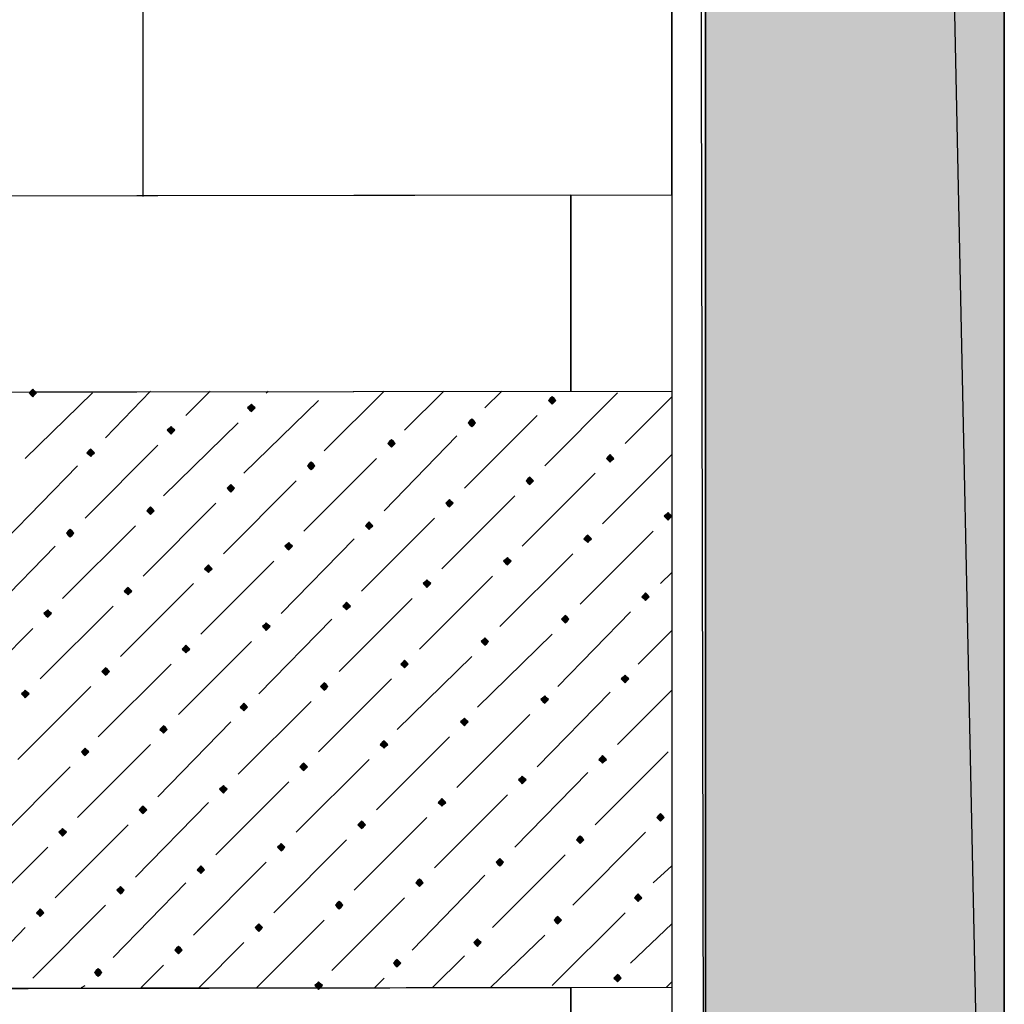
# Model space of a CAD drawing. Header units: millimetres. Extents: x 13115352 to 26511604, y 2875787 to 5794155.
# Tile 19 of 115: x 13127822 to 13128579, y 2881103 to 2881859. Entities that reach past the tile are written whole.
import ezdxf

# ---------------------------------------------------------------- set-up
doc = ezdxf.new("R2010")
doc.units = ezdxf.units.MM
doc.layers.get('0').update_dxf_attribs({"lineweight": 0})

msp = doc.modelspace()

# ---------------------------------------------------------------- hatches: boundary and pattern name
at = {"true_color": 0xdcdcdc}
h = msp.add_hatch(color=254, dxfattribs=at)
h.paths.add_polyline_path([(13128578.58, 2891003.59), (13128348.97, 2891003.59), (13128578.58, 2880036.55)])
h.paths.add_polyline_path([(13128348.97, 2891003.59), (13128578.58, 2880036.55), (13128348.97, 2880036.55)])
at = {"true_color": 0xebb998}
for points in [[(13127832.33, 2881574.98), (13127830.9, 2881573.54), (13127829.46, 2881572.11), (13127830.9, 2881570.67), (13127832.33, 2881569.24), (13127833.77, 2881570.67), (13127835.2, 2881572.11), (13127833.77, 2881573.54)], [(13128000.24, 2881563.5), (13127998.8, 2881562.06), (13127997.37, 2881560.63), (13127998.8, 2881559.19), (13128000.24, 2881557.76), (13128001.67, 2881559.19), (13128003.11, 2881560.63), (13128001.67, 2881562.06)], [(13128231.29, 2881569.24), (13128229.85, 2881567.8), (13128228.42, 2881566.37), (13128229.85, 2881564.93), (13128231.29, 2881563.5), (13128232.72, 2881564.93), (13128234.16, 2881566.37), (13128232.72, 2881567.8)], [(13128169.58, 2881552.02), (13128168.14, 2881550.58), (13128166.71, 2881549.15), (13128168.14, 2881547.71), (13128169.58, 2881546.28), (13128171.01, 2881547.71), (13128172.45, 2881549.15), (13128171.01, 2881550.58)], [(13127938.53, 2881546.28), (13127937.09, 2881544.84), (13127935.66, 2881543.41), (13127937.09, 2881541.97), (13127938.53, 2881540.54), (13127939.96, 2881541.97), (13127941.4, 2881543.41), (13127939.96, 2881544.84)], [(13128107.87, 2881536.23), (13128106.44, 2881534.8), (13128105, 2881533.36), (13128106.44, 2881531.93), (13128107.87, 2881530.49), (13128109.31, 2881531.93), (13128110.74, 2881533.36), (13128109.31, 2881534.8)], [(13127876.82, 2881529.06), (13127875.38, 2881527.62), (13127873.95, 2881526.19), (13127875.38, 2881524.75), (13127876.82, 2881523.32), (13127878.25, 2881524.75), (13127879.69, 2881526.19), (13127878.25, 2881527.62)], [(13128275.78, 2881524.75), (13128274.34, 2881523.32), (13128272.91, 2881521.88), (13128274.34, 2881520.45), (13128275.78, 2881519.01), (13128277.21, 2881520.45), (13128278.65, 2881521.88), (13128277.21, 2881523.32)], [(13128046.16, 2881519.01), (13128044.73, 2881517.57), (13128043.29, 2881516.14), (13128044.73, 2881514.7), (13128046.16, 2881513.27), (13128047.6, 2881514.7), (13128049.03, 2881516.14), (13128047.6, 2881517.57)], [(13127984.45, 2881501.79), (13127983.02, 2881500.35), (13127981.58, 2881498.92), (13127983.02, 2881497.48), (13127984.45, 2881496.05), (13127985.89, 2881497.48), (13127987.32, 2881498.92), (13127985.89, 2881500.35)], [(13128214.07, 2881507.53), (13128212.63, 2881506.09), (13128211.2, 2881504.66), (13128212.63, 2881503.22), (13128214.07, 2881501.79), (13128215.5, 2881503.22), (13128216.94, 2881504.66), (13128215.5, 2881506.09)], [(13128152.36, 2881490.31), (13128150.92, 2881488.87), (13128149.49, 2881487.44), (13128150.92, 2881486), (13128152.36, 2881484.57), (13128153.79, 2881486), (13128155.23, 2881487.44), (13128153.79, 2881488.87)], [(13127922.74, 2881484.57), (13127921.31, 2881483.13), (13127919.87, 2881481.7), (13127921.31, 2881480.26), (13127922.74, 2881478.83), (13127924.18, 2881480.26), (13127925.61, 2881481.7), (13127924.18, 2881483.13)], [(13128320.27, 2881480.26), (13128318.83, 2881478.83), (13128317.39, 2881477.39), (13128318.83, 2881475.96), (13128320.27, 2881474.52), (13128321.7, 2881475.96), (13128323.14, 2881477.39), (13128321.7, 2881478.83)], [(13128090.65, 2881473.09), (13128089.21, 2881471.65), (13128087.78, 2881470.22), (13128089.21, 2881468.78), (13128090.65, 2881467.35), (13128092.08, 2881468.78), (13128093.52, 2881470.22), (13128092.08, 2881471.65)], [(13127861.03, 2881467.35), (13127859.6, 2881465.91), (13127858.16, 2881464.48), (13127859.6, 2881463.04), (13127861.03, 2881461.61), (13127862.47, 2881463.04), (13127863.9, 2881464.48), (13127862.47, 2881465.91)], [(13128028.94, 2881457.3), (13128027.5, 2881455.87), (13128026.07, 2881454.43), (13128027.5, 2881453), (13128028.94, 2881451.56), (13128030.37, 2881453), (13128031.81, 2881454.43), (13128030.37, 2881455.87)], [(13128258.56, 2881463.04), (13128257.12, 2881461.61), (13128255.69, 2881460.17), (13128257.12, 2881458.74), (13128258.56, 2881457.3), (13128259.99, 2881458.74), (13128261.43, 2881460.17), (13128259.99, 2881461.61)], [(13128196.85, 2881445.82), (13128195.41, 2881444.38), (13128193.98, 2881442.95), (13128195.41, 2881441.51), (13128196.85, 2881440.08), (13128198.28, 2881441.51), (13128199.72, 2881442.95), (13128198.28, 2881444.38)], [(13127967.23, 2881440.08), (13127965.8, 2881438.64), (13127964.36, 2881437.21), (13127965.8, 2881435.77), (13127967.23, 2881434.34), (13127968.67, 2881435.77), (13127970.1, 2881437.21), (13127968.67, 2881438.64)], [(13128135.14, 2881428.6), (13128133.7, 2881427.16), (13128132.27, 2881425.73), (13128133.7, 2881424.29), (13128135.14, 2881422.86), (13128136.57, 2881424.29), (13128138.01, 2881425.73), (13128136.57, 2881427.16)], [(13127905.52, 2881422.86), (13127904.09, 2881421.42), (13127902.65, 2881419.99), (13127904.09, 2881418.55), (13127905.52, 2881417.12), (13127906.96, 2881418.55), (13127908.39, 2881419.99), (13127906.96, 2881421.42)], [(13128303.04, 2881418.55), (13128301.61, 2881417.12), (13128300.17, 2881415.68), (13128301.61, 2881414.25), (13128303.04, 2881412.81), (13128304.48, 2881414.25), (13128305.91, 2881415.68), (13128304.48, 2881417.12)], [(13128073.43, 2881411.38), (13128071.99, 2881409.94), (13128070.56, 2881408.51), (13128071.99, 2881407.07), (13128073.43, 2881405.64), (13128074.86, 2881407.07), (13128076.3, 2881408.51), (13128074.86, 2881409.94)], [(13127843.81, 2881405.64), (13127842.38, 2881404.2), (13127840.94, 2881402.77), (13127842.38, 2881401.33), (13127843.81, 2881399.9), (13127845.25, 2881401.33), (13127846.68, 2881402.77), (13127845.25, 2881404.2)], [(13128241.33, 2881401.33), (13128239.9, 2881399.9), (13128238.46, 2881398.46), (13128239.9, 2881397.03), (13128241.33, 2881395.59), (13128242.77, 2881397.03), (13128244.2, 2881398.46), (13128242.77, 2881399.9)], [(13128011.72, 2881395.59), (13128010.28, 2881394.16), (13128008.85, 2881392.72), (13128010.28, 2881391.29), (13128011.72, 2881389.85), (13128013.15, 2881391.29), (13128014.59, 2881392.72), (13128013.15, 2881394.16)], [(13128179.63, 2881384.11), (13128178.19, 2881382.68), (13128176.76, 2881381.24), (13128178.19, 2881379.81), (13128179.63, 2881378.37), (13128181.06, 2881379.81), (13128182.5, 2881381.24), (13128181.06, 2881382.68)], [(13127950.01, 2881378.37), (13127948.57, 2881376.94), (13127947.14, 2881375.5), (13127948.57, 2881374.06), (13127950.01, 2881372.63), (13127951.44, 2881374.06), (13127952.88, 2881375.5), (13127951.44, 2881376.94)], [(13128117.92, 2881366.89), (13128116.48, 2881365.45), (13128115.05, 2881364.02), (13128116.48, 2881362.58), (13128117.92, 2881361.15), (13128119.35, 2881362.58), (13128120.79, 2881364.02), (13128119.35, 2881365.45)], [(13127888.3, 2881361.15), (13127886.86, 2881359.71), (13127885.43, 2881358.28), (13127886.86, 2881356.84), (13127888.3, 2881355.41), (13127889.74, 2881356.84), (13127891.17, 2881358.28), (13127889.74, 2881359.71)], [(13128287.26, 2881355.41), (13128285.82, 2881353.97), (13128284.39, 2881352.54), (13128285.82, 2881351.1), (13128287.26, 2881349.67), (13128288.69, 2881351.1), (13128290.13, 2881352.54), (13128288.69, 2881353.97)], [(13127826.59, 2881343.93), (13127825.16, 2881342.49), (13127823.72, 2881341.06), (13127825.16, 2881339.62), (13127826.59, 2881338.19), (13127828.03, 2881339.62), (13127829.46, 2881341.06), (13127828.03, 2881342.49)], [(13128056.21, 2881349.67), (13128054.77, 2881348.23), (13128053.34, 2881346.8), (13128054.77, 2881345.36), (13128056.21, 2881343.93), (13128057.64, 2881345.36), (13128059.08, 2881346.8), (13128057.64, 2881348.23)], [(13128225.55, 2881339.62), (13128224.11, 2881338.19), (13128222.68, 2881336.75), (13128224.11, 2881335.32), (13128225.55, 2881333.88), (13128226.98, 2881335.32), (13128228.42, 2881336.75), (13128226.98, 2881338.19)], [(13127994.5, 2881333.88), (13127993.06, 2881332.45), (13127991.63, 2881331.01), (13127993.06, 2881329.58), (13127994.5, 2881328.14), (13127995.93, 2881329.58), (13127997.37, 2881331.01), (13127995.93, 2881332.45)], [(13128163.84, 2881322.4), (13128162.4, 2881320.97), (13128160.97, 2881319.53), (13128162.4, 2881318.1), (13128163.84, 2881316.66), (13128165.27, 2881318.1), (13128166.71, 2881319.53), (13128165.27, 2881320.97)], [(13127932.79, 2881316.66), (13127931.35, 2881315.23), (13127929.92, 2881313.79), (13127931.35, 2881312.36), (13127932.79, 2881310.92), (13127934.22, 2881312.36), (13127935.66, 2881313.79), (13127934.22, 2881315.23)], [(13128102.13, 2881305.18), (13128100.69, 2881303.75), (13128099.26, 2881302.31), (13128100.69, 2881300.87), (13128102.13, 2881299.44), (13128103.56, 2881300.87), (13128105, 2881302.31), (13128103.56, 2881303.75)], [(13127872.51, 2881299.44), (13127871.08, 2881298), (13127869.64, 2881296.57), (13127871.08, 2881295.13), (13127872.51, 2881293.7), (13127873.95, 2881295.13), (13127875.38, 2881296.57), (13127873.95, 2881298)], [(13128270.04, 2881293.7), (13128268.6, 2881292.26), (13128267.17, 2881290.83), (13128268.6, 2881289.39), (13128270.04, 2881287.96), (13128271.47, 2881289.39), (13128272.91, 2881290.83), (13128271.47, 2881292.26)], [(13128040.42, 2881287.96), (13128038.99, 2881286.52), (13128037.55, 2881285.09), (13128038.99, 2881283.65), (13128040.42, 2881282.22), (13128041.86, 2881283.65), (13128043.29, 2881285.09), (13128041.86, 2881286.52)], [(13128208.33, 2881277.91), (13128206.89, 2881276.48), (13128205.46, 2881275.04), (13128206.89, 2881273.61), (13128208.33, 2881272.17), (13128209.76, 2881273.61), (13128211.2, 2881275.04), (13128209.76, 2881276.48)], [(13127978.71, 2881270.74), (13127977.28, 2881269.3), (13127975.84, 2881267.87), (13127977.28, 2881266.43), (13127978.71, 2881265), (13127980.15, 2881266.43), (13127981.58, 2881267.87), (13127980.15, 2881269.3)], [(13128146.62, 2881260.69), (13128145.18, 2881259.26), (13128143.75, 2881257.82), (13128145.18, 2881256.39), (13128146.62, 2881254.95), (13128148.05, 2881256.39), (13128149.49, 2881257.82), (13128148.05, 2881259.26)], [(13127917, 2881254.95), (13127915.57, 2881253.52), (13127914.13, 2881252.08), (13127915.57, 2881250.65), (13127917, 2881249.21), (13127918.44, 2881250.65), (13127919.87, 2881252.08), (13127918.44, 2881253.52)], [(13128314.52, 2881249.21), (13128313.09, 2881247.78), (13128311.65, 2881246.34), (13128313.09, 2881244.91), (13128314.52, 2881243.47), (13128315.96, 2881244.91), (13128317.39, 2881246.34), (13128315.96, 2881247.78)], [(13127855.29, 2881237.73), (13127853.86, 2881236.3), (13127852.42, 2881234.86), (13127853.86, 2881233.43), (13127855.29, 2881231.99), (13127856.73, 2881233.43), (13127858.16, 2881234.86), (13127856.73, 2881236.3)], [(13128084.91, 2881243.47), (13128083.47, 2881242.04), (13128082.04, 2881240.6), (13128083.47, 2881239.17), (13128084.91, 2881237.73), (13128086.34, 2881239.17), (13128087.78, 2881240.6), (13128086.34, 2881242.04)], [(13128252.82, 2881231.99), (13128251.38, 2881230.55), (13128249.95, 2881229.12), (13128251.38, 2881227.68), (13128252.82, 2881226.25), (13128254.25, 2881227.68), (13128255.69, 2881229.12), (13128254.25, 2881230.55)], [(13128023.2, 2881226.25), (13128021.76, 2881224.81), (13128020.33, 2881223.38), (13128021.76, 2881221.94), (13128023.2, 2881220.51), (13128024.63, 2881221.94), (13128026.07, 2881223.38), (13128024.63, 2881224.81)], [(13128191.11, 2881214.77), (13128189.67, 2881213.33), (13128188.24, 2881211.9), (13128189.67, 2881210.46), (13128191.11, 2881209.03), (13128192.54, 2881210.46), (13128193.98, 2881211.9), (13128192.54, 2881213.33)], [(13127961.49, 2881209.03), (13127960.05, 2881207.59), (13127958.62, 2881206.16), (13127960.05, 2881204.72), (13127961.49, 2881203.29), (13127962.93, 2881204.72), (13127964.36, 2881206.16), (13127962.93, 2881207.59)], [(13127899.78, 2881193.24), (13127898.35, 2881191.81), (13127896.91, 2881190.37), (13127898.35, 2881188.94), (13127899.78, 2881187.5), (13127901.22, 2881188.94), (13127902.65, 2881190.37), (13127901.22, 2881191.81)], [(13128129.4, 2881198.98), (13128127.96, 2881197.55), (13128126.53, 2881196.11), (13128127.96, 2881194.68), (13128129.4, 2881193.24), (13128130.83, 2881194.68), (13128132.27, 2881196.11), (13128130.83, 2881197.55)], [(13128297.3, 2881187.5), (13128295.87, 2881186.07), (13128294.43, 2881184.63), (13128295.87, 2881183.2), (13128297.3, 2881181.76), (13128298.74, 2881183.2), (13128300.17, 2881184.63), (13128298.74, 2881186.07)], [(13128067.69, 2881181.76), (13128066.25, 2881180.33), (13128064.82, 2881178.89), (13128066.25, 2881177.46), (13128067.69, 2881176.02), (13128069.12, 2881177.46), (13128070.56, 2881178.89), (13128069.12, 2881180.33)], [(13127838.07, 2881176.02), (13127836.64, 2881174.59), (13127835.2, 2881173.15), (13127836.64, 2881171.72), (13127838.07, 2881170.28), (13127839.51, 2881171.72), (13127840.94, 2881173.15), (13127839.51, 2881174.59)], [(13128235.59, 2881170.28), (13128234.16, 2881168.85), (13128232.72, 2881167.41), (13128234.16, 2881165.98), (13128235.59, 2881164.54), (13128237.03, 2881165.98), (13128238.46, 2881167.41), (13128237.03, 2881168.85)], [(13128005.98, 2881164.54), (13128004.54, 2881163.11), (13128003.11, 2881161.67), (13128004.54, 2881160.24), (13128005.98, 2881158.8), (13128007.41, 2881160.24), (13128008.85, 2881161.67), (13128007.41, 2881163.11)], [(13127944.27, 2881147.32), (13127942.83, 2881145.88), (13127941.4, 2881144.45), (13127942.83, 2881143.01), (13127944.27, 2881141.58), (13127945.7, 2881143.01), (13127947.14, 2881144.45), (13127945.7, 2881145.88)], [(13128173.88, 2881153.06), (13128172.45, 2881151.62), (13128171.01, 2881150.19), (13128172.45, 2881148.75), (13128173.88, 2881147.32), (13128175.32, 2881148.75), (13128176.76, 2881150.19), (13128175.32, 2881151.62)], [(13128112.18, 2881137.27), (13128110.74, 2881135.84), (13128109.31, 2881134.4), (13128110.74, 2881132.97), (13128112.18, 2881131.53), (13128113.61, 2881132.97), (13128115.05, 2881134.4), (13128113.61, 2881135.84)], [(13127882.56, 2881130.1), (13127881.12, 2881128.66), (13127879.69, 2881127.23), (13127881.12, 2881125.79), (13127882.56, 2881124.36), (13127883.99, 2881125.79), (13127885.43, 2881127.23), (13127883.99, 2881128.66)], [(13128281.52, 2881125.79), (13128280.08, 2881124.36), (13128278.65, 2881122.92), (13128280.08, 2881121.49), (13128281.52, 2881120.05), (13128282.95, 2881121.49), (13128284.39, 2881122.92), (13128282.95, 2881124.36)], [(13128051.9, 2881120.05), (13128050.47, 2881118.62), (13128049.03, 2881117.18), (13128050.47, 2881115.75), (13128051.9, 2881114.31), (13128053.34, 2881115.75), (13128054.77, 2881117.18), (13128053.34, 2881118.62)]]:
    msp.add_hatch(color=31, dxfattribs=at).paths.add_polyline_path(points)

# ---------------------------------------------------------------- linework, layer by layer
at = {"color": 7, "linetype": 'Continuous', "lineweight": 30}
for p, q in [((13128348.97, 2891003.59), (13128348.97, 2880036.55)), ((13128578.58, 2891003.59), (13128578.58, 2880036.55))]:
    msp.add_line(p, q, dxfattribs=at)
at = {"color": 32, "linetype": 'Continuous', "lineweight": 30, "true_color": 0xb85c00}
msp.add_line((13128323.14, 2887091.5), (13128323.14, 2880535.97), dxfattribs=at)
at = {"color": 32, "linetype": 'Continuous', "lineweight": 25, "true_color": 0xdd6e00}
msp.add_line((13127917, 2881722.79), (13127917, 2882335.58), dxfattribs=at)
at = {"color": 31, "linetype": 'Continuous', "lineweight": 25, "true_color": 0xebb998}
for p, q in [((13127826.59, 2881521.88), (13127878.25, 2881572.11)), ((13127888.3, 2881537.67), (13127922.74, 2881573.54)), ((13127950.01, 2881554.89), (13127968.67, 2881573.54)), ((13128011.72, 2881572.11), (13128013.15, 2881573.54)), ((13128056.21, 2881527.62), (13128102.13, 2881573.54)), ((13128117.92, 2881543.41), (13128148.05, 2881573.54)), ((13128179.63, 2881560.63), (13128192.54, 2881573.54)), ((13128225.55, 2881516.14), (13128281.52, 2881572.11)), ((13127994.5, 2881510.4), (13128051.9, 2881566.37)), ((13128287.26, 2881533.36), (13128323.14, 2881569.24)), ((13128163.84, 2881498.92), (13128219.81, 2881554.89)), ((13127932.79, 2881493.18), (13127990.19, 2881549.15)), ((13128102.13, 2881481.7), (13128158.1, 2881539.1)), ((13127872.51, 2881475.96), (13127928.48, 2881531.93)), ((13128270.04, 2881471.65), (13128323.14, 2881524.75)), ((13128040.42, 2881465.91), (13128096.39, 2881521.88)), ((13127810.8, 2881458.74), (13127866.77, 2881516.14)), ((13128208.33, 2881454.43), (13128264.3, 2881510.4)), ((13127978.71, 2881448.69), (13128034.68, 2881504.66)), ((13127917, 2881431.47), (13127972.97, 2881487.44)), ((13128146.62, 2881437.21), (13128202.59, 2881493.18)), ((13128084.91, 2881419.99), (13128140.88, 2881475.96)), ((13127855.29, 2881414.25), (13127911.26, 2881470.22)), ((13128252.82, 2881409.94), (13128308.78, 2881465.91)), ((13128023.2, 2881402.77), (13128079.17, 2881460.17)), ((13127793.58, 2881397.03), (13127849.55, 2881454.43)), ((13127961.49, 2881386.98), (13128017.46, 2881442.95)), ((13128191.11, 2881392.72), (13128247.07, 2881448.69)), ((13128314.52, 2881425.73), (13128323.14, 2881434.34)), ((13128129.4, 2881375.5), (13128185.37, 2881431.47)), ((13127899.78, 2881369.76), (13127955.75, 2881425.73)), ((13128067.69, 2881358.28), (13128123.66, 2881414.25)), ((13127838.07, 2881352.54), (13127894.04, 2881408.51)), ((13128235.59, 2881346.8), (13128291.56, 2881404.2)), ((13128005.98, 2881341.06), (13128061.95, 2881398.46)), ((13127776.36, 2881335.32), (13127832.33, 2881391.29)), ((13128297.3, 2881364.02), (13128323.14, 2881389.85)), ((13127944.27, 2881325.27), (13128000.24, 2881381.24)), ((13128173.88, 2881331.01), (13128231.29, 2881386.98)), ((13128112.18, 2881313.79), (13128169.58, 2881369.76)), ((13127882.56, 2881308.05), (13127938.53, 2881364.02)), ((13128051.9, 2881296.57), (13128107.87, 2881352.54)), ((13127820.85, 2881290.83), (13127876.82, 2881346.8)), ((13128281.52, 2881302.31), (13128323.14, 2881343.93)), ((13128219.81, 2881285.09), (13128275.78, 2881342.49)), ((13127990.19, 2881279.35), (13128046.16, 2881335.32)), ((13128158.1, 2881269.3), (13128214.07, 2881325.27)), ((13127928.48, 2881262.13), (13127984.45, 2881319.53)), ((13128096.39, 2881252.08), (13128152.36, 2881308.05)), ((13127866.77, 2881246.34), (13127922.74, 2881302.31)), ((13128034.68, 2881234.86), (13128090.65, 2881290.83)), ((13128264.3, 2881240.6), (13128320.27, 2881296.57)), ((13127805.06, 2881229.12), (13127861.03, 2881285.09)), ((13128202.59, 2881223.38), (13128258.56, 2881280.78)), ((13127972.97, 2881217.64), (13128028.94, 2881273.61)), ((13128140.88, 2881207.59), (13128196.85, 2881263.56)), ((13127911.26, 2881200.42), (13127967.23, 2881257.82)), ((13128079.17, 2881190.37), (13128135.14, 2881246.34)), ((13127849.55, 2881184.63), (13127905.52, 2881240.6)), ((13128247.07, 2881178.89), (13128303.04, 2881234.86)), ((13127787.84, 2881167.41), (13127843.81, 2881223.38)), ((13128017.46, 2881173.15), (13128073.43, 2881229.12)), ((13128185.37, 2881161.67), (13128241.33, 2881217.64)), ((13127955.75, 2881155.93), (13128011.72, 2881211.9)), ((13128308.78, 2881196.11), (13128323.14, 2881209.03)), ((13128123.66, 2881144.45), (13128179.63, 2881201.85)), ((13127894.04, 2881138.71), (13127950.01, 2881196.11)), ((13128061.95, 2881128.66), (13128117.92, 2881184.63)), ((13127832.33, 2881122.92), (13127888.3, 2881178.89)), ((13128231.29, 2881117.18), (13128287.26, 2881173.15)), ((13127780.67, 2881114.31), (13127826.59, 2881161.67)), ((13128004.54, 2881115.75), (13128056.21, 2881167.41)), ((13128291.56, 2881134.4), (13128323.14, 2881164.54)), ((13128183.93, 2881115.75), (13128225.55, 2881155.93)), ((13127960.05, 2881115.75), (13127994.5, 2881150.19)), ((13128139.44, 2881115.75), (13128163.84, 2881140.14)), ((13127915.57, 2881115.75), (13127932.79, 2881132.97)), ((13127869.64, 2881115.75), (13127872.51, 2881117.18)), ((13128094.95, 2881115.75), (13128102.13, 2881122.92)), ((13128318.83, 2881115.75), (13128323.14, 2881120.05))]:
    msp.add_line(p, q, dxfattribs=at)
at = {"color": 254, "linetype": 'Continuous', "lineweight": 25, "true_color": 0xdcdcdc}
for points in [[(13128578.58, 2891003.59), (13128348.97, 2891003.59), (13128578.58, 2880036.55)], [(13128348.97, 2891003.59), (13128578.58, 2880036.55), (13128348.97, 2880036.55)]]:
    msp.add_lwpolyline(points, close=True, dxfattribs=at)
at = {"color": 254, "linetype": 'Continuous', "lineweight": -2, "true_color": 0xdcdcdc}
for points in [[(13128578.58, 2891003.59), (13128348.97, 2891003.59), (13128578.58, 2880036.55)], [(13128348.97, 2891003.59), (13128578.58, 2880036.55), (13128348.97, 2880036.55)]]:
    msp.add_lwpolyline(points, close=True, dxfattribs=at)
at = {"color": 7, "linetype": 'Continuous', "lineweight": 25}
msp.add_lwpolyline([(13122937.21, 2887187.65), (13128334.62, 2887194.83), (13128348.97, 2880203.02), (13122951.56, 2880195.85)], close=True, dxfattribs=at)
at = {"color": 32, "linetype": 'Continuous', "lineweight": 25, "true_color": 0xdd6e00}
for points in [[(13128323.14, 2881724.23), (13128323.14, 2882335.58), (13127335.79, 2882334.15), (13127335.79, 2881722.79)], [(13127098.99, 2881572.11), (13128323.14, 2881573.54), (13128323.14, 2881115.75), (13127098.99, 2881114.31)]]:
    msp.add_lwpolyline(points, close=True, dxfattribs=at)
for points in [[(13127411.85, 2881572.11), (13127411.85, 2881722.79), (13128245.64, 2881724.23), (13128245.64, 2881573.54)], [(13127411.85, 2881722.79), (13127411.85, 2881572.11), (13128245.64, 2881573.54), (13128245.64, 2881724.23)], [(13127411.85, 2880963.63), (13127411.85, 2881114.31), (13128245.64, 2881115.75), (13128245.64, 2880965.06)], [(13127411.85, 2881114.31), (13127411.85, 2880963.63), (13128245.64, 2880965.06), (13128245.64, 2881115.75)]]:
    msp.add_lwpolyline(points, dxfattribs=at)
at = {"color": 31, "linetype": 'Continuous', "lineweight": -2, "true_color": 0xebb998}
for points in [[(13127832.33, 2881574.98), (13127830.9, 2881573.54), (13127829.46, 2881572.11), (13127830.9, 2881570.67), (13127832.33, 2881569.24), (13127833.77, 2881570.67), (13127835.2, 2881572.11), (13127833.77, 2881573.54)], [(13128000.24, 2881563.5), (13127998.8, 2881562.06), (13127997.37, 2881560.63), (13127998.8, 2881559.19), (13128000.24, 2881557.76), (13128001.67, 2881559.19), (13128003.11, 2881560.63), (13128001.67, 2881562.06)], [(13128231.29, 2881569.24), (13128229.85, 2881567.8), (13128228.42, 2881566.37), (13128229.85, 2881564.93), (13128231.29, 2881563.5), (13128232.72, 2881564.93), (13128234.16, 2881566.37), (13128232.72, 2881567.8)], [(13128169.58, 2881552.02), (13128168.14, 2881550.58), (13128166.71, 2881549.15), (13128168.14, 2881547.71), (13128169.58, 2881546.28), (13128171.01, 2881547.71), (13128172.45, 2881549.15), (13128171.01, 2881550.58)], [(13127938.53, 2881546.28), (13127937.09, 2881544.84), (13127935.66, 2881543.41), (13127937.09, 2881541.97), (13127938.53, 2881540.54), (13127939.96, 2881541.97), (13127941.4, 2881543.41), (13127939.96, 2881544.84)], [(13128107.87, 2881536.23), (13128106.44, 2881534.8), (13128105, 2881533.36), (13128106.44, 2881531.93), (13128107.87, 2881530.49), (13128109.31, 2881531.93), (13128110.74, 2881533.36), (13128109.31, 2881534.8)], [(13127876.82, 2881529.06), (13127875.38, 2881527.62), (13127873.95, 2881526.19), (13127875.38, 2881524.75), (13127876.82, 2881523.32), (13127878.25, 2881524.75), (13127879.69, 2881526.19), (13127878.25, 2881527.62)], [(13128275.78, 2881524.75), (13128274.34, 2881523.32), (13128272.91, 2881521.88), (13128274.34, 2881520.45), (13128275.78, 2881519.01), (13128277.21, 2881520.45), (13128278.65, 2881521.88), (13128277.21, 2881523.32)], [(13128046.16, 2881519.01), (13128044.73, 2881517.57), (13128043.29, 2881516.14), (13128044.73, 2881514.7), (13128046.16, 2881513.27), (13128047.6, 2881514.7), (13128049.03, 2881516.14), (13128047.6, 2881517.57)], [(13127984.45, 2881501.79), (13127983.02, 2881500.35), (13127981.58, 2881498.92), (13127983.02, 2881497.48), (13127984.45, 2881496.05), (13127985.89, 2881497.48), (13127987.32, 2881498.92), (13127985.89, 2881500.35)], [(13128214.07, 2881507.53), (13128212.63, 2881506.09), (13128211.2, 2881504.66), (13128212.63, 2881503.22), (13128214.07, 2881501.79), (13128215.5, 2881503.22), (13128216.94, 2881504.66), (13128215.5, 2881506.09)], [(13128152.36, 2881490.31), (13128150.92, 2881488.87), (13128149.49, 2881487.44), (13128150.92, 2881486), (13128152.36, 2881484.57), (13128153.79, 2881486), (13128155.23, 2881487.44), (13128153.79, 2881488.87)], [(13127922.74, 2881484.57), (13127921.31, 2881483.13), (13127919.87, 2881481.7), (13127921.31, 2881480.26), (13127922.74, 2881478.83), (13127924.18, 2881480.26), (13127925.61, 2881481.7), (13127924.18, 2881483.13)], [(13128320.27, 2881480.26), (13128318.83, 2881478.83), (13128317.39, 2881477.39), (13128318.83, 2881475.96), (13128320.27, 2881474.52), (13128321.7, 2881475.96), (13128323.14, 2881477.39), (13128321.7, 2881478.83)], [(13128090.65, 2881473.09), (13128089.21, 2881471.65), (13128087.78, 2881470.22), (13128089.21, 2881468.78), (13128090.65, 2881467.35), (13128092.08, 2881468.78), (13128093.52, 2881470.22), (13128092.08, 2881471.65)], [(13127861.03, 2881467.35), (13127859.6, 2881465.91), (13127858.16, 2881464.48), (13127859.6, 2881463.04), (13127861.03, 2881461.61), (13127862.47, 2881463.04), (13127863.9, 2881464.48), (13127862.47, 2881465.91)], [(13128028.94, 2881457.3), (13128027.5, 2881455.87), (13128026.07, 2881454.43), (13128027.5, 2881453), (13128028.94, 2881451.56), (13128030.37, 2881453), (13128031.81, 2881454.43), (13128030.37, 2881455.87)], [(13128258.56, 2881463.04), (13128257.12, 2881461.61), (13128255.69, 2881460.17), (13128257.12, 2881458.74), (13128258.56, 2881457.3), (13128259.99, 2881458.74), (13128261.43, 2881460.17), (13128259.99, 2881461.61)], [(13128196.85, 2881445.82), (13128195.41, 2881444.38), (13128193.98, 2881442.95), (13128195.41, 2881441.51), (13128196.85, 2881440.08), (13128198.28, 2881441.51), (13128199.72, 2881442.95), (13128198.28, 2881444.38)], [(13127967.23, 2881440.08), (13127965.8, 2881438.64), (13127964.36, 2881437.21), (13127965.8, 2881435.77), (13127967.23, 2881434.34), (13127968.67, 2881435.77), (13127970.1, 2881437.21), (13127968.67, 2881438.64)], [(13128135.14, 2881428.6), (13128133.7, 2881427.16), (13128132.27, 2881425.73), (13128133.7, 2881424.29), (13128135.14, 2881422.86), (13128136.57, 2881424.29), (13128138.01, 2881425.73), (13128136.57, 2881427.16)], [(13127905.52, 2881422.86), (13127904.09, 2881421.42), (13127902.65, 2881419.99), (13127904.09, 2881418.55), (13127905.52, 2881417.12), (13127906.96, 2881418.55), (13127908.39, 2881419.99), (13127906.96, 2881421.42)], [(13128303.04, 2881418.55), (13128301.61, 2881417.12), (13128300.17, 2881415.68), (13128301.61, 2881414.25), (13128303.04, 2881412.81), (13128304.48, 2881414.25), (13128305.91, 2881415.68), (13128304.48, 2881417.12)], [(13128073.43, 2881411.38), (13128071.99, 2881409.94), (13128070.56, 2881408.51), (13128071.99, 2881407.07), (13128073.43, 2881405.64), (13128074.86, 2881407.07), (13128076.3, 2881408.51), (13128074.86, 2881409.94)], [(13127843.81, 2881405.64), (13127842.38, 2881404.2), (13127840.94, 2881402.77), (13127842.38, 2881401.33), (13127843.81, 2881399.9), (13127845.25, 2881401.33), (13127846.68, 2881402.77), (13127845.25, 2881404.2)], [(13128241.33, 2881401.33), (13128239.9, 2881399.9), (13128238.46, 2881398.46), (13128239.9, 2881397.03), (13128241.33, 2881395.59), (13128242.77, 2881397.03), (13128244.2, 2881398.46), (13128242.77, 2881399.9)], [(13128011.72, 2881395.59), (13128010.28, 2881394.16), (13128008.85, 2881392.72), (13128010.28, 2881391.29), (13128011.72, 2881389.85), (13128013.15, 2881391.29), (13128014.59, 2881392.72), (13128013.15, 2881394.16)], [(13128179.63, 2881384.11), (13128178.19, 2881382.68), (13128176.76, 2881381.24), (13128178.19, 2881379.81), (13128179.63, 2881378.37), (13128181.06, 2881379.81), (13128182.5, 2881381.24), (13128181.06, 2881382.68)], [(13127950.01, 2881378.37), (13127948.57, 2881376.94), (13127947.14, 2881375.5), (13127948.57, 2881374.06), (13127950.01, 2881372.63), (13127951.44, 2881374.06), (13127952.88, 2881375.5), (13127951.44, 2881376.94)], [(13128117.92, 2881366.89), (13128116.48, 2881365.45), (13128115.05, 2881364.02), (13128116.48, 2881362.58), (13128117.92, 2881361.15), (13128119.35, 2881362.58), (13128120.79, 2881364.02), (13128119.35, 2881365.45)], [(13127888.3, 2881361.15), (13127886.86, 2881359.71), (13127885.43, 2881358.28), (13127886.86, 2881356.84), (13127888.3, 2881355.41), (13127889.74, 2881356.84), (13127891.17, 2881358.28), (13127889.74, 2881359.71)], [(13128287.26, 2881355.41), (13128285.82, 2881353.97), (13128284.39, 2881352.54), (13128285.82, 2881351.1), (13128287.26, 2881349.67), (13128288.69, 2881351.1), (13128290.13, 2881352.54), (13128288.69, 2881353.97)], [(13127826.59, 2881343.93), (13127825.16, 2881342.49), (13127823.72, 2881341.06), (13127825.16, 2881339.62), (13127826.59, 2881338.19), (13127828.03, 2881339.62), (13127829.46, 2881341.06), (13127828.03, 2881342.49)], [(13128056.21, 2881349.67), (13128054.77, 2881348.23), (13128053.34, 2881346.8), (13128054.77, 2881345.36), (13128056.21, 2881343.93), (13128057.64, 2881345.36), (13128059.08, 2881346.8), (13128057.64, 2881348.23)], [(13128225.55, 2881339.62), (13128224.11, 2881338.19), (13128222.68, 2881336.75), (13128224.11, 2881335.32), (13128225.55, 2881333.88), (13128226.98, 2881335.32), (13128228.42, 2881336.75), (13128226.98, 2881338.19)], [(13127994.5, 2881333.88), (13127993.06, 2881332.45), (13127991.63, 2881331.01), (13127993.06, 2881329.58), (13127994.5, 2881328.14), (13127995.93, 2881329.58), (13127997.37, 2881331.01), (13127995.93, 2881332.45)], [(13128163.84, 2881322.4), (13128162.4, 2881320.97), (13128160.97, 2881319.53), (13128162.4, 2881318.1), (13128163.84, 2881316.66), (13128165.27, 2881318.1), (13128166.71, 2881319.53), (13128165.27, 2881320.97)], [(13127932.79, 2881316.66), (13127931.35, 2881315.23), (13127929.92, 2881313.79), (13127931.35, 2881312.36), (13127932.79, 2881310.92), (13127934.22, 2881312.36), (13127935.66, 2881313.79), (13127934.22, 2881315.23)], [(13128102.13, 2881305.18), (13128100.69, 2881303.75), (13128099.26, 2881302.31), (13128100.69, 2881300.87), (13128102.13, 2881299.44), (13128103.56, 2881300.87), (13128105, 2881302.31), (13128103.56, 2881303.75)], [(13127872.51, 2881299.44), (13127871.08, 2881298), (13127869.64, 2881296.57), (13127871.08, 2881295.13), (13127872.51, 2881293.7), (13127873.95, 2881295.13), (13127875.38, 2881296.57), (13127873.95, 2881298)], [(13128270.04, 2881293.7), (13128268.6, 2881292.26), (13128267.17, 2881290.83), (13128268.6, 2881289.39), (13128270.04, 2881287.96), (13128271.47, 2881289.39), (13128272.91, 2881290.83), (13128271.47, 2881292.26)], [(13128040.42, 2881287.96), (13128038.99, 2881286.52), (13128037.55, 2881285.09), (13128038.99, 2881283.65), (13128040.42, 2881282.22), (13128041.86, 2881283.65), (13128043.29, 2881285.09), (13128041.86, 2881286.52)], [(13128208.33, 2881277.91), (13128206.89, 2881276.48), (13128205.46, 2881275.04), (13128206.89, 2881273.61), (13128208.33, 2881272.17), (13128209.76, 2881273.61), (13128211.2, 2881275.04), (13128209.76, 2881276.48)], [(13127978.71, 2881270.74), (13127977.28, 2881269.3), (13127975.84, 2881267.87), (13127977.28, 2881266.43), (13127978.71, 2881265), (13127980.15, 2881266.43), (13127981.58, 2881267.87), (13127980.15, 2881269.3)], [(13128146.62, 2881260.69), (13128145.18, 2881259.26), (13128143.75, 2881257.82), (13128145.18, 2881256.39), (13128146.62, 2881254.95), (13128148.05, 2881256.39), (13128149.49, 2881257.82), (13128148.05, 2881259.26)], [(13127917, 2881254.95), (13127915.57, 2881253.52), (13127914.13, 2881252.08), (13127915.57, 2881250.65), (13127917, 2881249.21), (13127918.44, 2881250.65), (13127919.87, 2881252.08), (13127918.44, 2881253.52)], [(13128314.52, 2881249.21), (13128313.09, 2881247.78), (13128311.65, 2881246.34), (13128313.09, 2881244.91), (13128314.52, 2881243.47), (13128315.96, 2881244.91), (13128317.39, 2881246.34), (13128315.96, 2881247.78)], [(13127855.29, 2881237.73), (13127853.86, 2881236.3), (13127852.42, 2881234.86), (13127853.86, 2881233.43), (13127855.29, 2881231.99), (13127856.73, 2881233.43), (13127858.16, 2881234.86), (13127856.73, 2881236.3)], [(13128084.91, 2881243.47), (13128083.47, 2881242.04), (13128082.04, 2881240.6), (13128083.47, 2881239.17), (13128084.91, 2881237.73), (13128086.34, 2881239.17), (13128087.78, 2881240.6), (13128086.34, 2881242.04)], [(13128252.82, 2881231.99), (13128251.38, 2881230.55), (13128249.95, 2881229.12), (13128251.38, 2881227.68), (13128252.82, 2881226.25), (13128254.25, 2881227.68), (13128255.69, 2881229.12), (13128254.25, 2881230.55)], [(13128023.2, 2881226.25), (13128021.76, 2881224.81), (13128020.33, 2881223.38), (13128021.76, 2881221.94), (13128023.2, 2881220.51), (13128024.63, 2881221.94), (13128026.07, 2881223.38), (13128024.63, 2881224.81)], [(13128191.11, 2881214.77), (13128189.67, 2881213.33), (13128188.24, 2881211.9), (13128189.67, 2881210.46), (13128191.11, 2881209.03), (13128192.54, 2881210.46), (13128193.98, 2881211.9), (13128192.54, 2881213.33)], [(13127961.49, 2881209.03), (13127960.05, 2881207.59), (13127958.62, 2881206.16), (13127960.05, 2881204.72), (13127961.49, 2881203.29), (13127962.93, 2881204.72), (13127964.36, 2881206.16), (13127962.93, 2881207.59)], [(13127899.78, 2881193.24), (13127898.35, 2881191.81), (13127896.91, 2881190.37), (13127898.35, 2881188.94), (13127899.78, 2881187.5), (13127901.22, 2881188.94), (13127902.65, 2881190.37), (13127901.22, 2881191.81)], [(13128129.4, 2881198.98), (13128127.96, 2881197.55), (13128126.53, 2881196.11), (13128127.96, 2881194.68), (13128129.4, 2881193.24), (13128130.83, 2881194.68), (13128132.27, 2881196.11), (13128130.83, 2881197.55)], [(13128297.3, 2881187.5), (13128295.87, 2881186.07), (13128294.43, 2881184.63), (13128295.87, 2881183.2), (13128297.3, 2881181.76), (13128298.74, 2881183.2), (13128300.17, 2881184.63), (13128298.74, 2881186.07)], [(13128067.69, 2881181.76), (13128066.25, 2881180.33), (13128064.82, 2881178.89), (13128066.25, 2881177.46), (13128067.69, 2881176.02), (13128069.12, 2881177.46), (13128070.56, 2881178.89), (13128069.12, 2881180.33)], [(13127838.07, 2881176.02), (13127836.64, 2881174.59), (13127835.2, 2881173.15), (13127836.64, 2881171.72), (13127838.07, 2881170.28), (13127839.51, 2881171.72), (13127840.94, 2881173.15), (13127839.51, 2881174.59)], [(13128235.59, 2881170.28), (13128234.16, 2881168.85), (13128232.72, 2881167.41), (13128234.16, 2881165.98), (13128235.59, 2881164.54), (13128237.03, 2881165.98), (13128238.46, 2881167.41), (13128237.03, 2881168.85)], [(13128005.98, 2881164.54), (13128004.54, 2881163.11), (13128003.11, 2881161.67), (13128004.54, 2881160.24), (13128005.98, 2881158.8), (13128007.41, 2881160.24), (13128008.85, 2881161.67), (13128007.41, 2881163.11)], [(13127944.27, 2881147.32), (13127942.83, 2881145.88), (13127941.4, 2881144.45), (13127942.83, 2881143.01), (13127944.27, 2881141.58), (13127945.7, 2881143.01), (13127947.14, 2881144.45), (13127945.7, 2881145.88)], [(13128173.88, 2881153.06), (13128172.45, 2881151.62), (13128171.01, 2881150.19), (13128172.45, 2881148.75), (13128173.88, 2881147.32), (13128175.32, 2881148.75), (13128176.76, 2881150.19), (13128175.32, 2881151.62)], [(13128112.18, 2881137.27), (13128110.74, 2881135.84), (13128109.31, 2881134.4), (13128110.74, 2881132.97), (13128112.18, 2881131.53), (13128113.61, 2881132.97), (13128115.05, 2881134.4), (13128113.61, 2881135.84)], [(13127882.56, 2881130.1), (13127881.12, 2881128.66), (13127879.69, 2881127.23), (13127881.12, 2881125.79), (13127882.56, 2881124.36), (13127883.99, 2881125.79), (13127885.43, 2881127.23), (13127883.99, 2881128.66)], [(13128281.52, 2881125.79), (13128280.08, 2881124.36), (13128278.65, 2881122.92), (13128280.08, 2881121.49), (13128281.52, 2881120.05), (13128282.95, 2881121.49), (13128284.39, 2881122.92), (13128282.95, 2881124.36)], [(13128051.9, 2881120.05), (13128050.47, 2881118.62), (13128049.03, 2881117.18), (13128050.47, 2881115.75), (13128051.9, 2881114.31), (13128053.34, 2881115.75), (13128054.77, 2881117.18), (13128053.34, 2881118.62)]]:
    msp.add_lwpolyline(points, close=True, dxfattribs=at)

doc.saveas('drawing.dxf')
